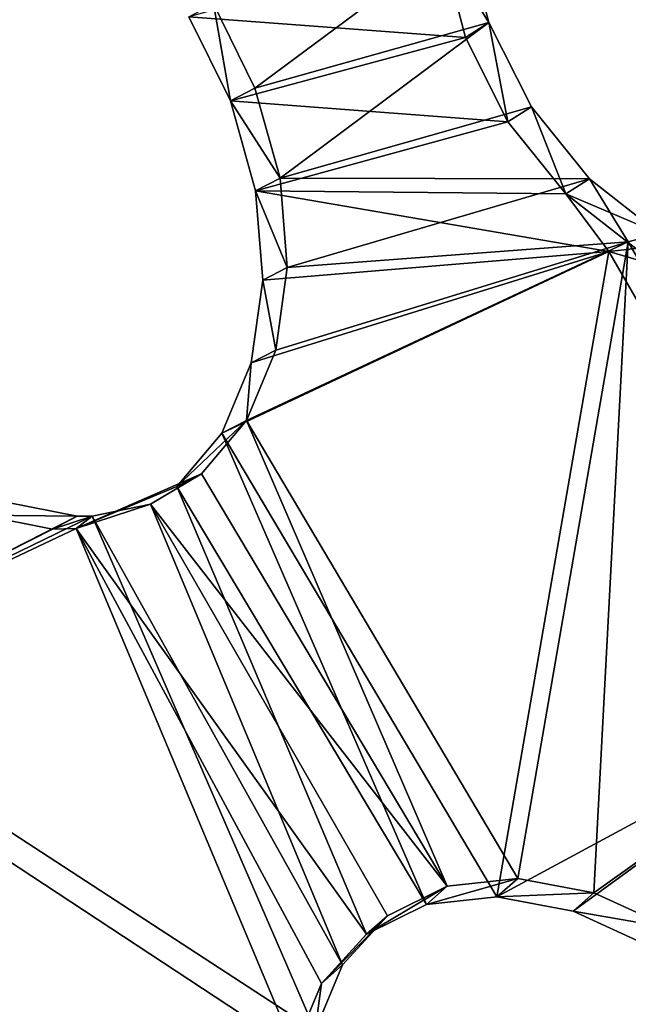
# Model space of a CAD drawing. Header units: millimetres. Extents: x 0 to 2133, y 0 to 2087.
# Tile 88 of 256: x 1907 to 1919, y 84 to 103. Entities that reach past the tile are written whole.
import ezdxf

# ---------------------------------------------------------------- set-up
doc = ezdxf.new("R2010")
doc.units = ezdxf.units.MM
doc.header["$LTSCALE"] = 25.4
doc.layers.get('0').update_dxf_attribs({"true_color": 0xff5454})

# ---------------------------------------------------------------- blocks, each defined once
blk = doc.blocks.new('COSMO-S-3382-4917.STL#2')
at = {"color": 250, "true_color": 0x282828}
mesh = blk.add_polyface(dxfattribs=at)
corners = [(1709.841, 208.672, 1539.288), (1710.486, 206.25, 1539.288), (1709.88, 193.269, 1539.288), (1711.624, 223.971, 1539.288), (1713.18, 228.005, 1539.288), (1715.203, 238.952, 1539.288), (1719.512, 248.991, 1539.288), (1720.53, 253.404, 1539.288), (1729.3, 268.606, 1539.288), (1727.528, 267.125, 1539.288), (1736.1, 279.922, 1539.288), (1742.261, 286.284, 1539.288), (1746.125, 291.615, 1539.288), (1758.024, 301.517, 1539.288), (1757.464, 302.04, 1539.288), (1769.955, 311.052, 1539.288), (1776.134, 313.868, 1539.288), (1783.424, 318.522, 1539.288), (1796.071, 322.98, 1539.288), (1797.683, 324.347, 1539.288), (1817.262, 328.591, 1539.288), (1812.531, 328.445, 1539.288), (1827.758, 330.758, 1539.288), (1839.095, 330.541, 1539.288), (1843.153, 331.254, 1539.288), (1860.945, 328.773, 1539.288), (1858.498, 329.925, 1539.288), (1873.578, 326.791, 1539.288), (1882.181, 323.337, 1539.288), (1888.182, 321.895, 1539.288), (1902.193, 314.391, 1539.288), (1902.104, 315.307, 1539.288), (1915.15, 307.118, 1539.288), (1920.405, 302.191, 1539.288), (1927.135, 297.443, 1539.288), (1936.294, 287.09, 1539.288), (1937.892, 286.419, 1539.288), (1949.402, 269.52, 1539.288), (1947.269, 274.2, 1539.288), (1955.136, 260.958, 1539.288), (1959.352, 249.987, 1539.288), (1961.381, 246.878, 1539.288), (1965.858, 229.054, 1539.288), (1965.917, 232.159, 1539.288), (1968.732, 207.323, 1539.288), (1968.68, 217.006, 1539.288), (1969.632, 201.633, 1539.288), (1968.758, 186.255, 1539.288), (1711.741, 177.98, 1539.288), (1711.508, 184.353, 1539.288), (1716.215, 162.944, 1539.288), (1715.397, 163.017, 1539.288), (1720.797, 148.592, 1539.288), (1724.472, 142.638, 1539.288), (1727.865, 134.907, 1539.288), (1736.043, 124.02, 1539.288), (1736.502, 122.154, 1539.288), (1750.594, 107.625, 1539.288), (1746.587, 110.512, 1539.288), (1757.978, 100.145, 1539.288), (1767.706, 93.925, 1539.288), (1767.283, 93.294, 1539.288), (1770.516, 91.197, 1539.288), (1786.887, 83.314, 1539.288), (1784.023, 83.796, 1539.288), (1798.311, 78.043, 1539.288), (1807.586, 76.097, 1539.288), (1813.179, 74.021, 1539.288), (1829.206, 72.482, 1539.288), (1828.419, 71.786, 1539.288), (1843.816, 71.369, 1539.288), (1851.127, 72.573, 1539.288), (1859.154, 72.776, 1539.288), (1872.717, 76.367, 1539.288), (1874.218, 75.987, 1539.288), (1893.355, 83.756, 1539.288), (1888.797, 80.957, 1539.288), (1902.685, 87.616, 1539.288), (1912.448, 94.526, 1539.288), (1915.688, 95.872, 1539.288), (1929.445, 108.368, 1539.288), (1927.624, 105.607, 1539.288), (1938.325, 116.686, 1539.288), (1943.859, 124.883, 1539.288), (1947.64, 128.953, 1539.288), (1955.275, 143.597, 1539.288), (1955.438, 142.235, 1539.288), (1963.364, 163.97, 1539.288), (1961.612, 156.346, 1539.288), (1966.073, 171.089, 1539.288), (1967.893, 185.418, 1539.288)]
mesh.append_faces([[corners[k] for k in face] for face in [(0, 1, 2), (1, 3, 4), (4, 5, 6), (6, 7, 8), (8, 10, 11), (11, 12, 13), (13, 15, 16), (16, 17, 18), (18, 19, 20), (20, 22, 23), (23, 24, 25), (25, 27, 28), (28, 29, 30), (30, 32, 33), (33, 34, 35), (35, 36, 37), (37, 39, 40), (40, 41, 42), (42, 43, 44), (48, 50, 51), (51, 50, 52), (52, 53, 54), (54, 55, 56), (56, 57, 58), (58, 57, 59), (59, 60, 61), (61, 60, 62), (62, 63, 64), (64, 63, 65), (65, 66, 67), (67, 68, 69), (69, 68, 70), (70, 71, 72), (72, 73, 74), (74, 75, 76), (76, 75, 77), (77, 78, 79), (79, 80, 81), (81, 80, 82), (82, 83, 84), (84, 85, 86), (86, 87, 88), (88, 87, 89), (89, 90, 47)]], dxfattribs={"vtx0": -1, "vtx1": -1, "color": 250})
mesh.append_faces([[corners[k] for k in face] for face in [(1, 0, 3), (4, 3, 5), (6, 5, 7), (8, 7, 9), (8, 9, 10), (11, 10, 12), (13, 12, 14), (13, 14, 15), (16, 15, 17), (18, 17, 19), (20, 19, 21), (20, 21, 22), (23, 22, 24), (25, 24, 26), (25, 26, 27), (28, 27, 29), (30, 29, 31), (30, 31, 32), (33, 32, 34), (35, 34, 36), (37, 36, 38), (37, 38, 39), (40, 39, 41), (42, 41, 43), (44, 43, 45), (44, 45, 46), (44, 46, 47), (1, 48, 2), (48, 1, 49), (48, 49, 50), (52, 50, 53), (54, 53, 55), (56, 55, 57), (59, 57, 60), (62, 60, 63), (65, 63, 66), (67, 66, 68), (70, 68, 71), (72, 71, 73), (74, 73, 75), (77, 75, 78), (79, 78, 80), (82, 80, 83), (84, 83, 85), (86, 85, 87), (89, 87, 90), (47, 90, 44)]], dxfattribs={"vtx0": -1, "vtx2": -1, "color": 250})
mesh = blk.add_polyface(dxfattribs=at)
corners = [(1735.545, 182.32, 1669.288), (1734.489, 198.294, 1669.288), (1734.03, 194.764, 1669.288), (1736.958, 178.45, 1669.288), (1738.52, 170.143, 1669.288), (1743.139, 159.432, 1669.288), (1742.915, 158.403, 1669.288), (1748.668, 147.265, 1669.288), (1752.806, 141.927, 1669.288), (1755.697, 136.885, 1669.288), (1765.612, 126.568, 1669.288), (1763.905, 127.41, 1669.288), (1773.176, 118.973, 1669.288), (1781.093, 113.91, 1669.288), (1780.749, 113.397, 1669.288), (1783.38, 111.69, 1669.288), (1798.69, 104.411, 1669.288), (1794.373, 105.666, 1669.288), (1806.002, 100.985, 1669.288), (1817.766, 98.414, 1669.288), (1818.103, 97.711, 1669.288), (1837.633, 96.135, 1669.288), (1830.506, 95.892, 1669.288), (1843.037, 95.552, 1669.288), (1857.572, 97.657, 1669.288), (1855.52, 96.697, 1669.288), (1867.781, 99.311, 1669.288), (1876.863, 102.925, 1669.288), (1879.646, 103.356, 1669.288), (1894.808, 111.749, 1669.288), (1890.949, 108.776, 1669.288), (1901.532, 115.495, 1669.288), (1910.759, 123.809, 1669.288), (1911.247, 123.418, 1669.288), (1924.139, 138.671, 1669.288), (1919.955, 132.435, 1669.288), (1927.537, 142.418, 1669.288), (1934.465, 155.795, 1669.288), (1933.884, 153.229, 1669.288), (1938.908, 164.713, 1669.288), (1941.363, 174.565, 1669.288), (1942.539, 176.712, 1669.288), (1944.585, 194.301, 1669.288), (1944.725, 189.056, 1669.288), (1944.661, 214.083, 1669.288), (1945.436, 201.571, 1669.288), (1735.449, 219.752, 1669.288), (1733.998, 207.3, 1669.288), (1735.82, 218.247, 1669.288), (1738.363, 231.944, 1669.288), (1740.903, 237.587, 1669.288), (1742.698, 243.706, 1669.288), (1749.554, 255.616, 1669.288), (1748.393, 254.874, 1669.288), (1755.37, 265.289, 1669.288), (1761.461, 271.682, 1669.288), (1763.529, 274.805, 1669.288), (1776.193, 285.204, 1669.288), (1772.757, 283.29, 1669.288), (1782.924, 290.624, 1669.288), (1793.219, 295.693, 1669.288), (1793.886, 296.705, 1669.288), (1811.921, 302.771, 1669.288), (1805.491, 301.445, 1669.288), (1817.575, 304.781, 1669.288), (1831.625, 306.182, 1669.288), (1829.968, 306.663, 1669.288), (1842.498, 307.066, 1669.288), (1851.619, 305.802, 1669.288), (1854.987, 305.985, 1669.288), (1871.179, 301.645, 1669.288), (1867.26, 303.434, 1669.288), (1879.146, 299.45, 1669.288), (1889.599, 293.861, 1669.288), (1890.477, 294.088, 1669.288), (1906.213, 282.732, 1669.288), (1901.094, 287.423, 1669.288), (1910.849, 279.549, 1669.288), (1920.421, 268.66, 1669.288), (1919.603, 270.577, 1669.288), (1927.235, 260.632, 1669.288), (1931.708, 252.154, 1669.288), (1933.638, 249.854, 1669.288), (1939.668, 233.809, 1669.288), (1938.72, 238.395, 1669.288), (1942.412, 226.415, 1669.288), (1944.013, 214.29, 1669.288)]
mesh.append_faces([[corners[k] for k in face] for face in [(44, 43, 45), (2, 46, 47)]], dxfattribs={"vtx0": -1, "color": 250})
mesh.append_faces([[corners[k] for k in face] for face in [(0, 1, 2), (1, 0, 3), (3, 4, 5), (5, 7, 8), (8, 9, 10), (10, 12, 13), (13, 15, 16), (16, 18, 19), (19, 20, 21), (21, 23, 24), (24, 26, 27), (27, 28, 29), (29, 31, 32), (32, 33, 34), (34, 36, 37), (37, 39, 40), (40, 41, 42), (46, 48, 49), (49, 50, 51), (51, 52, 53), (53, 52, 54), (54, 55, 56), (56, 57, 58), (58, 57, 59), (59, 60, 61), (61, 62, 63), (63, 62, 64), (64, 65, 66), (66, 65, 67), (67, 68, 69), (69, 70, 71), (71, 70, 72), (72, 73, 74), (74, 75, 76), (76, 75, 77), (77, 78, 79), (79, 78, 80), (80, 81, 82), (82, 83, 84), (84, 83, 85), (85, 86, 44)]], dxfattribs={"vtx0": -1, "vtx1": -1, "color": 250})
mesh.append_faces([[corners[k] for k in face] for face in [(42, 43, 44), (46, 2, 1)]], dxfattribs={"vtx0": -1, "vtx1": -1, "vtx2": -1, "color": 250})
mesh.append_faces([[corners[k] for k in face] for face in [(3, 0, 4), (5, 4, 6), (5, 6, 7), (8, 7, 9), (10, 9, 11), (10, 11, 12), (13, 12, 14), (13, 14, 15), (16, 15, 17), (16, 17, 18), (19, 18, 20), (21, 20, 22), (21, 22, 23), (24, 23, 25), (24, 25, 26), (27, 26, 28), (29, 28, 30), (29, 30, 31), (32, 31, 33), (34, 33, 35), (34, 35, 36), (37, 36, 38), (37, 38, 39), (40, 39, 41), (42, 41, 43), (46, 1, 48), (49, 48, 50), (51, 50, 52), (54, 52, 55), (56, 55, 57), (59, 57, 60), (61, 60, 62), (64, 62, 65), (67, 65, 68), (69, 68, 70), (72, 70, 73), (74, 73, 75), (77, 75, 78), (80, 78, 81), (82, 81, 83), (85, 83, 86), (44, 86, 42)]], dxfattribs={"vtx0": -1, "vtx2": -1, "color": 250})
mesh = blk.add_polyface(dxfattribs=at)
corners = [(1734.165, 205.552, 1666.919), (1735.133, 201.301, 1666.919), (1734.849, 188.578, 1666.919), (1736.212, 222.415, 1666.919), (1735.839, 213.433, 1666.919), (1737.949, 225.401, 1666.919), (1740.938, 238.731, 1666.919), (1741.435, 237.042, 1666.919), (1748.221, 254.078, 1666.919), (1746.248, 248.201, 1666.919), (1752.324, 258.725, 1666.919), (1757.87, 268.058, 1666.919), (1759.581, 268.472, 1666.919), (1769.638, 280.309, 1666.919), (1767.92, 277.312, 1666.919), (1777.229, 285.123, 1666.919), (1783.218, 290.514, 1666.919), (1787.382, 291.801, 1666.919), (1798.259, 298.408, 1666.919), (1798.242, 297.255, 1666.919), (1809.661, 301.411, 1666.919), (1814.372, 303.787, 1666.919), (1821.486, 304.213, 1666.919), (1831.139, 306.512, 1666.919), (1833.556, 305.624, 1666.919), (1839.632, 306.854, 1666.919), (1839.632, 305.801, 1666.919), (1848.125, 306.512, 1666.919), (1845.708, 305.624, 1666.919), (1857.778, 304.213, 1666.919), (1864.892, 303.787, 1666.919), (1869.603, 301.411, 1666.919), (1881.005, 298.408, 1666.919), (1881.022, 297.255, 1666.919), (1896.046, 290.514, 1666.919), (1891.882, 291.801, 1666.919), (1902.035, 285.123, 1666.919), (1909.627, 280.309, 1666.919), (1911.344, 277.312, 1666.919), (1921.394, 268.058, 1666.919), (1919.683, 268.472, 1666.919), (1926.94, 258.725, 1666.919), (1931.043, 254.078, 1666.919), (1933.016, 248.201, 1666.919), (1938.326, 238.731, 1666.919), (1937.829, 237.042, 1666.919), (1941.315, 225.401, 1666.919), (1943.052, 222.415, 1666.919), (1943.425, 213.433, 1666.919), (1945.099, 205.552, 1666.919), (1944.131, 201.301, 1666.919), (1944.415, 188.578, 1666.919), (1735.839, 189.17, 1666.919), (1738.247, 171.935, 1666.919), (1737.949, 177.202, 1666.919), (1741.435, 165.561, 1666.919), (1744.27, 156.052, 1666.919), (1746.248, 154.402, 1666.919), (1752.764, 141.341, 1666.919), (1752.324, 143.878, 1666.919), (1759.581, 134.131, 1666.919), (1763.507, 128.182, 1666.919), (1767.92, 125.291, 1666.919), (1776.222, 116.918, 1666.919), (1777.229, 117.48, 1666.919), (1790.579, 107.839, 1666.919), (1787.382, 110.802, 1666.919), (1798.242, 105.348, 1666.919), (1806.207, 101.181, 1666.919), (1809.661, 101.192, 1666.919), (1822.7, 97.115, 1666.919), (1821.486, 98.39, 1666.919), (1833.556, 96.979, 1666.919), (1839.632, 95.749, 1666.919), (1845.708, 96.979, 1666.919), (1856.564, 97.115, 1666.919), (1857.778, 98.39, 1666.919), (1873.057, 101.181, 1666.919), (1869.603, 101.192, 1666.919), (1881.022, 105.348, 1666.919), (1888.685, 107.839, 1666.919), (1891.882, 110.802, 1666.919), (1903.042, 116.918, 1666.919), (1902.035, 117.48, 1666.919), (1911.344, 125.291, 1666.919), (1915.757, 128.182, 1666.919), (1919.683, 134.131, 1666.919), (1926.5, 141.341, 1666.919), (1926.94, 143.878, 1666.919), (1934.994, 156.052, 1666.919), (1933.016, 154.402, 1666.919), (1937.829, 165.561, 1666.919), (1941.017, 171.935, 1666.919), (1941.315, 177.202, 1666.919), (1943.425, 189.17, 1666.919)]
mesh.append_faces([[corners[k] for k in face] for face in [(0, 1, 2), (1, 3, 4), (4, 3, 5), (5, 6, 7), (7, 8, 9), (9, 8, 10), (10, 11, 12), (12, 13, 14), (14, 13, 15), (15, 16, 17), (17, 18, 19), (19, 18, 20), (20, 21, 22), (22, 23, 24), (24, 25, 26), (26, 27, 28), (28, 27, 29), (29, 30, 31), (31, 32, 33), (33, 34, 35), (35, 34, 36), (36, 37, 38), (38, 39, 40), (40, 39, 41), (41, 42, 43), (43, 44, 45), (45, 44, 46), (46, 47, 48), (48, 49, 50), (2, 52, 53), (52, 2, 1), (53, 55, 56), (56, 57, 58), (58, 60, 61), (61, 62, 63), (63, 64, 65), (65, 67, 68), (68, 69, 70), (70, 72, 73), (73, 74, 75), (75, 76, 77), (77, 79, 80), (80, 81, 82), (82, 84, 85), (85, 86, 87), (87, 88, 89), (89, 91, 92), (92, 93, 51)]], dxfattribs={"vtx0": -1, "vtx1": -1, "color": 250})
mesh.append_faces([[corners[k] for k in face] for face in [(1, 0, 3), (5, 3, 6), (7, 6, 8), (10, 8, 11), (12, 11, 13), (15, 13, 16), (17, 16, 18), (20, 18, 21), (22, 21, 23), (24, 23, 25), (26, 25, 27), (29, 27, 30), (31, 30, 32), (33, 32, 34), (36, 34, 37), (38, 37, 39), (41, 39, 42), (43, 42, 44), (46, 44, 47), (48, 47, 49), (50, 49, 51), (53, 52, 54), (53, 54, 55), (56, 55, 57), (58, 57, 59), (58, 59, 60), (61, 60, 62), (63, 62, 64), (65, 64, 66), (65, 66, 67), (68, 67, 69), (70, 69, 71), (70, 71, 72), (73, 72, 74), (75, 74, 76), (77, 76, 78), (77, 78, 79), (80, 79, 81), (82, 81, 83), (82, 83, 84), (85, 84, 86), (87, 86, 88), (89, 88, 90), (89, 90, 91), (92, 91, 93), (51, 93, 94), (51, 94, 50)]], dxfattribs={"vtx0": -1, "vtx2": -1, "color": 250})
mesh = blk.add_polyface(dxfattribs=at)
corners = [(1759.819, 168.84, 1685.338), (1755.731, 165.798, 1681.043), (1754.924, 167.436, 1680.931)]
mesh.append_faces([[corners[k] for k in face] for face in [(0, 1, 2)]], dxfattribs={"color": 250})
mesh = blk.add_polyface(dxfattribs=at)
corners = [(1760.281, 167.073, 1685.125), (1755.731, 165.798, 1681.043), (1759.819, 168.84, 1685.338)]
mesh.append_faces([[corners[k] for k in face] for face in [(0, 1, 2)]], dxfattribs={"color": 250})
mesh = blk.add_polyface(dxfattribs=at)
corners = [(1760.281, 167.073, 1685.125), (1759.362, 168.547, 1685.935), (1759.825, 166.78, 1685.722), (1759.819, 168.84, 1685.338)]
mesh.append_faces([[corners[k] for k in face] for face in [(0, 1, 2), (1, 0, 3)]], dxfattribs={"vtx0": -1, "color": 250})
mesh = blk.add_polyface(dxfattribs=at)
corners = [(1759.825, 166.78, 1685.722), (1759.362, 168.547, 1685.935), (1754.447, 167.185, 1681.524)]
mesh.append_faces([[corners[k] for k in face] for face in [(0, 1, 2)]], dxfattribs={"color": 250})
mesh = blk.add_polyface(dxfattribs=at)
corners = [(1754.924, 167.436, 1680.931), (1755.254, 165.548, 1681.636), (1754.447, 167.185, 1681.524), (1755.731, 165.798, 1681.043)]
mesh.append_faces([[corners[k] for k in face] for face in [(0, 1, 2), (1, 0, 3)]], dxfattribs={"vtx0": -1, "color": 250})
mesh = blk.add_polyface(dxfattribs=at)
corners = [(1759.825, 166.78, 1685.722), (1754.447, 167.185, 1681.524), (1755.254, 165.548, 1681.636)]
mesh.append_faces([[corners[k] for k in face] for face in [(0, 1, 2)]], dxfattribs={"color": 250})
mesh = blk.add_polyface(dxfattribs=at)
corners = [(1760.281, 167.073, 1685.125), (1756.221, 164.048, 1680.815), (1755.731, 165.798, 1681.043)]
mesh.append_faces([[corners[k] for k in face] for face in [(0, 1, 2)]], dxfattribs={"color": 250})
mesh = blk.add_polyface(dxfattribs=at)
corners = [(1761.106, 165.432, 1685.198), (1756.221, 164.048, 1680.815), (1760.281, 167.073, 1685.125)]
mesh.append_faces([[corners[k] for k in face] for face in [(0, 1, 2)]], dxfattribs={"color": 250})
mesh = blk.add_polyface(dxfattribs=at)
corners = [(1760.651, 165.139, 1685.794), (1760.281, 167.073, 1685.125), (1759.825, 166.78, 1685.722), (1761.106, 165.432, 1685.198)]
mesh.append_faces([[corners[k] for k in face] for face in [(0, 1, 2), (1, 0, 3)]], dxfattribs={"vtx0": -1, "color": 250})
mesh = blk.add_polyface(dxfattribs=at)
corners = [(1760.651, 165.139, 1685.794), (1759.825, 166.78, 1685.722), (1755.254, 165.548, 1681.636)]
mesh.append_faces([[corners[k] for k in face] for face in [(0, 1, 2)]], dxfattribs={"color": 250})
mesh = blk.add_polyface(dxfattribs=at)
corners = [(1755.254, 165.548, 1681.636), (1756.221, 164.048, 1680.815), (1755.744, 163.798, 1681.408), (1755.731, 165.798, 1681.043)]
mesh.append_faces([[corners[k] for k in face] for face in [(0, 1, 2), (1, 0, 3)]], dxfattribs={"vtx0": -1, "color": 250})
mesh = blk.add_polyface(dxfattribs=at)
corners = [(1760.651, 165.139, 1685.794), (1755.254, 165.548, 1681.636), (1755.744, 163.798, 1681.408)]
mesh.append_faces([[corners[k] for k in face] for face in [(0, 1, 2)]], dxfattribs={"color": 250})
mesh = blk.add_polyface(dxfattribs=at)
corners = [(1762.234, 164.034, 1685.552), (1756.221, 164.048, 1680.815), (1761.106, 165.432, 1685.198)]
mesh.append_faces([[corners[k] for k in face] for face in [(0, 1, 2)]], dxfattribs={"color": 250})
mesh = blk.add_polyface(dxfattribs=at)
corners = [(1761.779, 163.742, 1686.147), (1761.106, 165.432, 1685.198), (1760.651, 165.139, 1685.794), (1762.234, 164.034, 1685.552)]
mesh.append_faces([[corners[k] for k in face] for face in [(0, 1, 2), (1, 0, 3)]], dxfattribs={"vtx0": -1, "color": 250})
mesh = blk.add_polyface(dxfattribs=at)
corners = [(1761.779, 163.742, 1686.147), (1760.651, 165.139, 1685.794), (1755.744, 163.798, 1681.408)]
mesh.append_faces([[corners[k] for k in face] for face in [(0, 1, 2)]], dxfattribs={"color": 250})
mesh = blk.add_polyface(dxfattribs=at)
corners = [(1755.744, 163.798, 1681.408), (1756.358, 162.309, 1680.263), (1755.882, 162.06, 1680.856), (1756.221, 164.048, 1680.815)]
mesh.append_faces([[corners[k] for k in face] for face in [(0, 1, 2), (1, 0, 3)]], dxfattribs={"vtx0": -1, "color": 250})
mesh = blk.add_polyface(dxfattribs=at)
corners = [(1762.234, 164.034, 1685.552), (1756.358, 162.309, 1680.263), (1756.221, 164.048, 1680.815)]
mesh.append_faces([[corners[k] for k in face] for face in [(0, 1, 2)]], dxfattribs={"color": 250})
mesh = blk.add_polyface(dxfattribs=at)
corners = [(1762.99, 162.81, 1685.666), (1756.358, 162.309, 1680.263), (1762.234, 164.034, 1685.552)]
mesh.append_faces([[corners[k] for k in face] for face in [(0, 1, 2)]], dxfattribs={"color": 250})
mesh = blk.add_polyface(dxfattribs=at)
corners = [(1761.779, 163.742, 1686.147), (1763.592, 162.971, 1686.164), (1762.234, 164.034, 1685.552), (1763.138, 162.679, 1686.759)]
mesh.append_faces([[corners[k] for k in face] for face in [(0, 1, 2), (1, 0, 3)]], dxfattribs={"vtx0": -1, "color": 250})
mesh = blk.add_polyface(dxfattribs=at)
corners = [(1763.592, 162.971, 1686.164), (1762.99, 162.81, 1685.666), (1762.234, 164.034, 1685.552)]
mesh.append_faces([[corners[k] for k in face] for face in [(0, 1, 2)]], dxfattribs={"color": 250})
mesh = blk.add_polyface(dxfattribs=at)
corners = [(1762.61, 162.62, 1686.352), (1755.744, 163.798, 1681.408), (1755.882, 162.06, 1680.856)]
mesh.append_faces([[corners[k] for k in face] for face in [(0, 1, 2)]], dxfattribs={"color": 250})
mesh = blk.add_polyface(dxfattribs=at)
corners = [(1762.61, 162.62, 1686.352), (1761.779, 163.742, 1686.147), (1755.744, 163.798, 1681.408)]
mesh.append_faces([[corners[k] for k in face] for face in [(0, 1, 2)]], dxfattribs={"color": 250})
mesh = blk.add_polyface(dxfattribs=at)
corners = [(1763.138, 162.679, 1686.759), (1761.779, 163.742, 1686.147), (1762.61, 162.62, 1686.352)]
mesh.append_faces([[corners[k] for k in face] for face in [(0, 1, 2)]], dxfattribs={"color": 250})
mesh = blk.add_polyface(dxfattribs=at)
corners = [(1767.977, 154.173, 1685.666), (1762.99, 162.81, 1685.666), (1763.592, 162.971, 1686.164)]
mesh.append_faces([[corners[k] for k in face] for face in [(0, 1, 2)]], dxfattribs={"color": 250})
mesh = blk.add_polyface(dxfattribs=at)
corners = [(1762.99, 162.81, 1685.666), (1755.566, 159.333, 1678.36), (1756.135, 160.702, 1679.426)]
mesh.append_faces([[corners[k] for k in face] for face in [(0, 1, 2)]], dxfattribs={"color": 250})
mesh = blk.add_polyface(dxfattribs=at)
corners = [(1762.99, 162.81, 1685.666), (1760.84, 150.422, 1678.522), (1755.566, 159.333, 1678.36)]
mesh.append_faces([[corners[k] for k in face] for face in [(0, 1, 2)]], dxfattribs={"color": 250})
mesh = blk.add_polyface(dxfattribs=at)
corners = [(1762.99, 162.81, 1685.666), (1756.135, 160.702, 1679.426), (1756.358, 162.309, 1680.263)]
mesh.append_faces([[corners[k] for k in face] for face in [(0, 1, 2)]], dxfattribs={"color": 250})
mesh = blk.add_polyface(dxfattribs=at)
corners = [(1762.99, 162.81, 1685.666), (1762.323, 150.144, 1679.56), (1760.84, 150.422, 1678.522)]
mesh.append_faces([[corners[k] for k in face] for face in [(0, 1, 2)]], dxfattribs={"color": 250})
mesh = blk.add_polyface(dxfattribs=at)
corners = [(1767.977, 154.173, 1685.666), (1762.323, 150.144, 1679.56), (1762.99, 162.81, 1685.666)]
mesh.append_faces([[corners[k] for k in face] for face in [(0, 1, 2)]], dxfattribs={"color": 250})
mesh = blk.add_polyface(dxfattribs=at)
corners = [(1764.63, 162.026, 1687.585), (1763.138, 162.679, 1686.759), (1762.61, 162.62, 1686.352)]
mesh.append_faces([[corners[k] for k in face] for face in [(0, 1, 2)]], dxfattribs={"color": 250})
mesh = blk.add_polyface(dxfattribs=at)
corners = [(1762.61, 162.62, 1686.352), (1755.658, 160.452, 1680.018), (1755.089, 159.082, 1678.952)]
mesh.append_faces([[corners[k] for k in face] for face in [(0, 1, 2)]], dxfattribs={"color": 250})
mesh = blk.add_polyface(dxfattribs=at)
corners = [(1762.61, 162.62, 1686.352), (1755.089, 159.082, 1678.952), (1760.435, 150.064, 1679.117)]
mesh.append_faces([[corners[k] for k in face] for face in [(0, 1, 2)]], dxfattribs={"color": 250})
mesh = blk.add_polyface(dxfattribs=at)
corners = [(1762.61, 162.62, 1686.352), (1755.882, 162.06, 1680.856), (1755.658, 160.452, 1680.018)]
mesh.append_faces([[corners[k] for k in face] for face in [(0, 1, 2)]], dxfattribs={"color": 250})
mesh = blk.add_polyface(dxfattribs=at)
corners = [(1767.621, 153.939, 1686.352), (1762.61, 162.62, 1686.352), (1760.435, 150.064, 1679.117)]
mesh.append_faces([[corners[k] for k in face] for face in [(0, 1, 2)]], dxfattribs={"color": 250})
mesh = blk.add_polyface(dxfattribs=at)
corners = [(1767.621, 153.939, 1686.352), (1764.63, 162.026, 1687.585), (1762.61, 162.62, 1686.352)]
mesh.append_faces([[corners[k] for k in face] for face in [(0, 1, 2)]], dxfattribs={"color": 250})
mesh = blk.add_polyface(dxfattribs=at)
corners = [(1755.882, 162.06, 1680.856), (1756.135, 160.702, 1679.426), (1755.658, 160.452, 1680.018), (1756.358, 162.309, 1680.263)]
mesh.append_faces([[corners[k] for k in face] for face in [(0, 1, 2), (1, 0, 3)]], dxfattribs={"vtx0": -1, "color": 250})
mesh = blk.add_polyface(dxfattribs=at)
corners = [(1755.658, 160.452, 1680.018), (1755.566, 159.333, 1678.36), (1755.089, 159.082, 1678.952), (1756.135, 160.702, 1679.426)]
mesh.append_faces([[corners[k] for k in face] for face in [(0, 1, 2), (1, 0, 3)]], dxfattribs={"vtx0": -1, "color": 250})
mesh = blk.add_polyface(dxfattribs=at)
corners = [(1743.139, 159.432, 1669.288), (1752.806, 141.927, 1669.288), (1749.199, 147.58, 1668.78)]
mesh.append_faces([[corners[k] for k in face] for face in [(0, 1, 2)]], dxfattribs={"color": 250})
mesh = blk.add_polyface(dxfattribs=at)
corners = [(1754.213, 158.044, 1677.727), (1755.566, 159.333, 1678.36), (1754.69, 158.294, 1677.135), (1755.089, 159.082, 1678.952)]
mesh.append_faces([[corners[k] for k in face] for face in [(0, 1, 2), (1, 0, 3)]], dxfattribs={"vtx0": -1, "color": 250})
mesh = blk.add_polyface(dxfattribs=at)
corners = [(1759.472, 150.27, 1677.317), (1754.69, 158.294, 1677.135), (1755.566, 159.333, 1678.36)]
mesh.append_faces([[corners[k] for k in face] for face in [(0, 1, 2)]], dxfattribs={"color": 250})
mesh = blk.add_polyface(dxfattribs=at)
corners = [(1760.84, 150.422, 1678.522), (1759.472, 150.27, 1677.317), (1755.566, 159.333, 1678.36)]
mesh.append_faces([[corners[k] for k in face] for face in [(0, 1, 2)]], dxfattribs={"color": 250})
mesh = blk.add_polyface(dxfattribs=at)
corners = [(1759.066, 149.911, 1677.913), (1755.089, 159.082, 1678.952), (1754.213, 158.044, 1677.727)]
mesh.append_faces([[corners[k] for k in face] for face in [(0, 1, 2)]], dxfattribs={"color": 250})
mesh = blk.add_polyface(dxfattribs=at)
corners = [(1760.435, 150.064, 1679.117), (1755.089, 159.082, 1678.952), (1759.066, 149.911, 1677.913)]
mesh.append_faces([[corners[k] for k in face] for face in [(0, 1, 2)]], dxfattribs={"color": 250})
mesh = blk.add_polyface(dxfattribs=at)
corners = [(1754.69, 158.294, 1677.135), (1753.697, 157.706, 1675.979), (1752.253, 157.232, 1675.582)]
mesh.append_faces([[corners[k] for k in face] for face in [(0, 1, 2)]], dxfattribs={"color": 250})
mesh = blk.add_polyface(dxfattribs=at)
corners = [(1754.213, 158.044, 1677.727), (1754.69, 158.294, 1677.135), (1752.253, 157.232, 1675.582)]
mesh.append_faces([[corners[k] for k in face] for face in [(0, 1, 2)]], dxfattribs={"color": 250})
mesh = blk.add_polyface(dxfattribs=at)
corners = [(1759.472, 150.27, 1677.317), (1753.697, 157.706, 1675.979), (1754.69, 158.294, 1677.135)]
mesh.append_faces([[corners[k] for k in face] for face in [(0, 1, 2)]], dxfattribs={"color": 250})
mesh = blk.add_polyface(dxfattribs=at)
corners = [(1757.901, 149.335, 1676.619), (1754.213, 158.044, 1677.727), (1752.253, 157.232, 1675.582)]
mesh.append_faces([[corners[k] for k in face] for face in [(0, 1, 2)]], dxfattribs={"color": 250})
mesh = blk.add_polyface(dxfattribs=at)
corners = [(1759.066, 149.911, 1677.913), (1754.213, 158.044, 1677.727), (1757.901, 149.335, 1676.619)]
mesh.append_faces([[corners[k] for k in face] for face in [(0, 1, 2)]], dxfattribs={"color": 250})
mesh = blk.add_polyface(dxfattribs=at)
corners = [(1752.272, 157.469, 1674.556), (1746.248, 154.402, 1666.919), (1750.893, 157.74, 1673.373)]
mesh.append_faces([[corners[k] for k in face] for face in [(0, 1, 2)]], dxfattribs={"color": 250})
mesh = blk.add_polyface(dxfattribs=at)
corners = [(1750.416, 157.489, 1673.969), (1752.272, 157.469, 1674.556), (1750.893, 157.74, 1673.373), (1751.795, 157.219, 1675.149)]
mesh.append_faces([[corners[k] for k in face] for face in [(0, 1, 2), (1, 0, 3)]], dxfattribs={"vtx0": -1, "color": 250})
mesh = blk.add_polyface(dxfattribs=at)
corners = [(1753.697, 157.706, 1675.979), (1752.567, 157.471, 1674.831), (1752.253, 157.232, 1675.582)]
mesh.append_faces([[corners[k] for k in face] for face in [(0, 1, 2)]], dxfattribs={"color": 250})
mesh = blk.add_polyface(dxfattribs=at)
corners = [(1753.697, 157.706, 1675.979), (1757.431, 148.738, 1674.732), (1752.567, 157.471, 1674.831), (1758.307, 149.695, 1676.022)]
mesh.append_faces([[corners[k] for k in face] for face in [(0, 1, 2), (1, 0, 3)]], dxfattribs={"vtx0": -1, "color": 250})
mesh = blk.add_polyface(dxfattribs=at)
corners = [(1759.472, 150.27, 1677.317), (1758.307, 149.695, 1676.022), (1753.697, 157.706, 1675.979)]
mesh.append_faces([[corners[k] for k in face] for face in [(0, 1, 2)]], dxfattribs={"color": 250})
mesh = blk.add_polyface(dxfattribs=at)
corners = [(1751.795, 157.219, 1675.149), (1750.416, 157.489, 1673.969), (1745.773, 154.164, 1667.532)]
mesh.append_faces([[corners[k] for k in face] for face in [(0, 1, 2)]], dxfattribs={"color": 250})
mesh = blk.add_polyface(dxfattribs=at)
corners = [(1756.902, 147.464, 1673.533), (1746.248, 154.402, 1666.919), (1752.567, 157.471, 1674.831)]
mesh.append_faces([[corners[k] for k in face] for face in [(0, 1, 2)]], dxfattribs={"color": 250})
mesh = blk.add_polyface(dxfattribs=at)
corners = [(1752.567, 157.471, 1674.831), (1746.248, 154.402, 1666.919), (1752.272, 157.469, 1674.556)]
mesh.append_faces([[corners[k] for k in face] for face in [(0, 1, 2)]], dxfattribs={"color": 250})
mesh = blk.add_polyface(dxfattribs=at)
corners = [(1752.253, 157.232, 1675.582), (1752.567, 157.471, 1674.831), (1751.795, 157.219, 1675.149)]
mesh.append_faces([[corners[k] for k in face] for face in [(0, 1, 2)]], dxfattribs={"color": 250})
mesh = blk.add_polyface(dxfattribs=at)
corners = [(1751.795, 157.219, 1675.149), (1752.567, 157.471, 1674.831), (1752.272, 157.469, 1674.556)]
mesh.append_faces([[corners[k] for k in face] for face in [(0, 1, 2)]], dxfattribs={"color": 250})
mesh = blk.add_polyface(dxfattribs=at)
corners = [(1757.431, 148.738, 1674.732), (1756.902, 147.464, 1673.533), (1752.567, 157.471, 1674.831)]
mesh.append_faces([[corners[k] for k in face] for face in [(0, 1, 2)]], dxfattribs={"color": 250})
mesh = blk.add_polyface(dxfattribs=at)
corners = [(1756.495, 147.104, 1674.13), (1752.253, 157.232, 1675.582), (1745.773, 154.164, 1667.532)]
mesh.append_faces([[corners[k] for k in face] for face in [(0, 1, 2)]], dxfattribs={"color": 250})
mesh = blk.add_polyface(dxfattribs=at)
corners = [(1752.253, 157.232, 1675.582), (1751.795, 157.219, 1675.149), (1745.773, 154.164, 1667.532)]
mesh.append_faces([[corners[k] for k in face] for face in [(0, 1, 2)]], dxfattribs={"color": 250})
mesh = blk.add_polyface(dxfattribs=at)
corners = [(1757.901, 149.335, 1676.619), (1752.253, 157.232, 1675.582), (1757.025, 148.378, 1675.329)]
mesh.append_faces([[corners[k] for k in face] for face in [(0, 1, 2)]], dxfattribs={"color": 250})
mesh = blk.add_polyface(dxfattribs=at)
corners = [(1757.025, 148.378, 1675.329), (1752.253, 157.232, 1675.582), (1756.495, 147.104, 1674.13)]
mesh.append_faces([[corners[k] for k in face] for face in [(0, 1, 2)]], dxfattribs={"color": 250})
mesh = blk.add_polyface(dxfattribs=at)
corners = [(1751.88, 143.586, 1667.532), (1744.27, 156.052, 1666.919), (1752.764, 141.341, 1666.919), (1745.773, 154.164, 1667.532)]
mesh.append_faces([[corners[k] for k in face] for face in [(0, 1, 2), (1, 0, 3)]], dxfattribs={"vtx0": -1, "color": 250})
mesh = blk.add_polyface(dxfattribs=at)
corners = [(1756.902, 147.464, 1673.533), (1752.324, 143.878, 1666.919), (1746.248, 154.402, 1666.919)]
mesh.append_faces([[corners[k] for k in face] for face in [(0, 1, 2)]], dxfattribs={"color": 250})
mesh = blk.add_polyface(dxfattribs=at)
corners = [(1756.495, 147.104, 1674.13), (1745.773, 154.164, 1667.532), (1751.88, 143.586, 1667.532)]
mesh.append_faces([[corners[k] for k in face] for face in [(0, 1, 2)]], dxfattribs={"color": 250})
mesh = blk.add_polyface(dxfattribs=at)
corners = [(1767.977, 154.173, 1685.666), (1763.822, 149.452, 1680.361), (1762.323, 150.144, 1679.56)]
mesh.append_faces([[corners[k] for k in face] for face in [(0, 1, 2)]], dxfattribs={"color": 250})
mesh = blk.add_polyface(dxfattribs=at)
corners = [(1767.621, 153.939, 1686.352), (1760.435, 150.064, 1679.117), (1761.918, 149.786, 1680.155)]
mesh.append_faces([[corners[k] for k in face] for face in [(0, 1, 2)]], dxfattribs={"color": 250})
mesh = blk.add_polyface(dxfattribs=at)
corners = [(1767.621, 153.939, 1686.352), (1761.918, 149.786, 1680.155), (1763.418, 149.094, 1680.956)]
mesh.append_faces([[corners[k] for k in face] for face in [(0, 1, 2)]], dxfattribs={"color": 250})
mesh = blk.add_polyface(dxfattribs=at)
corners = [(1760.84, 150.422, 1678.522), (1759.066, 149.911, 1677.913), (1759.472, 150.27, 1677.317), (1760.435, 150.064, 1679.117)]
mesh.append_faces([[corners[k] for k in face] for face in [(0, 1, 2), (1, 0, 3)]], dxfattribs={"vtx0": -1, "color": 250})
mesh = blk.add_polyface(dxfattribs=at)
corners = [(1762.323, 150.144, 1679.56), (1760.435, 150.064, 1679.117), (1760.84, 150.422, 1678.522), (1761.918, 149.786, 1680.155)]
mesh.append_faces([[corners[k] for k in face] for face in [(0, 1, 2), (1, 0, 3)]], dxfattribs={"vtx0": -1, "color": 250})
mesh = blk.add_polyface(dxfattribs=at)
corners = [(1759.472, 150.27, 1677.317), (1757.901, 149.335, 1676.619), (1758.307, 149.695, 1676.022), (1759.066, 149.911, 1677.913)]
mesh.append_faces([[corners[k] for k in face] for face in [(0, 1, 2), (1, 0, 3)]], dxfattribs={"vtx0": -1, "color": 250})
mesh = blk.add_polyface(dxfattribs=at)
corners = [(1763.822, 149.452, 1680.361), (1761.918, 149.786, 1680.155), (1762.323, 150.144, 1679.56), (1763.418, 149.094, 1680.956)]
mesh.append_faces([[corners[k] for k in face] for face in [(0, 1, 2), (1, 0, 3)]], dxfattribs={"vtx0": -1, "color": 250})
mesh = blk.add_polyface(dxfattribs=at)
corners = [(1758.307, 149.695, 1676.022), (1757.025, 148.378, 1675.329), (1757.431, 148.738, 1674.732), (1757.901, 149.335, 1676.619)]
mesh.append_faces([[corners[k] for k in face] for face in [(0, 1, 2), (1, 0, 3)]], dxfattribs={"vtx0": -1, "color": 250})
mesh = blk.add_polyface(dxfattribs=at)
corners = [(1756.902, 147.464, 1673.533), (1757.025, 148.378, 1675.329), (1756.495, 147.104, 1674.13), (1757.431, 148.738, 1674.732)]
mesh.append_faces([[corners[k] for k in face] for face in [(0, 1, 2), (1, 0, 3)]], dxfattribs={"vtx0": -1, "color": 250})

msp = doc.modelspace()

# ---------------------------------------------------------------- block references
at = {"color": 0}
msp.add_blockref('COSMO-S-3382-4917.STL#2', (156.122, -64.446, -4.129), dxfattribs=at)

doc.saveas('drawing.dxf')
